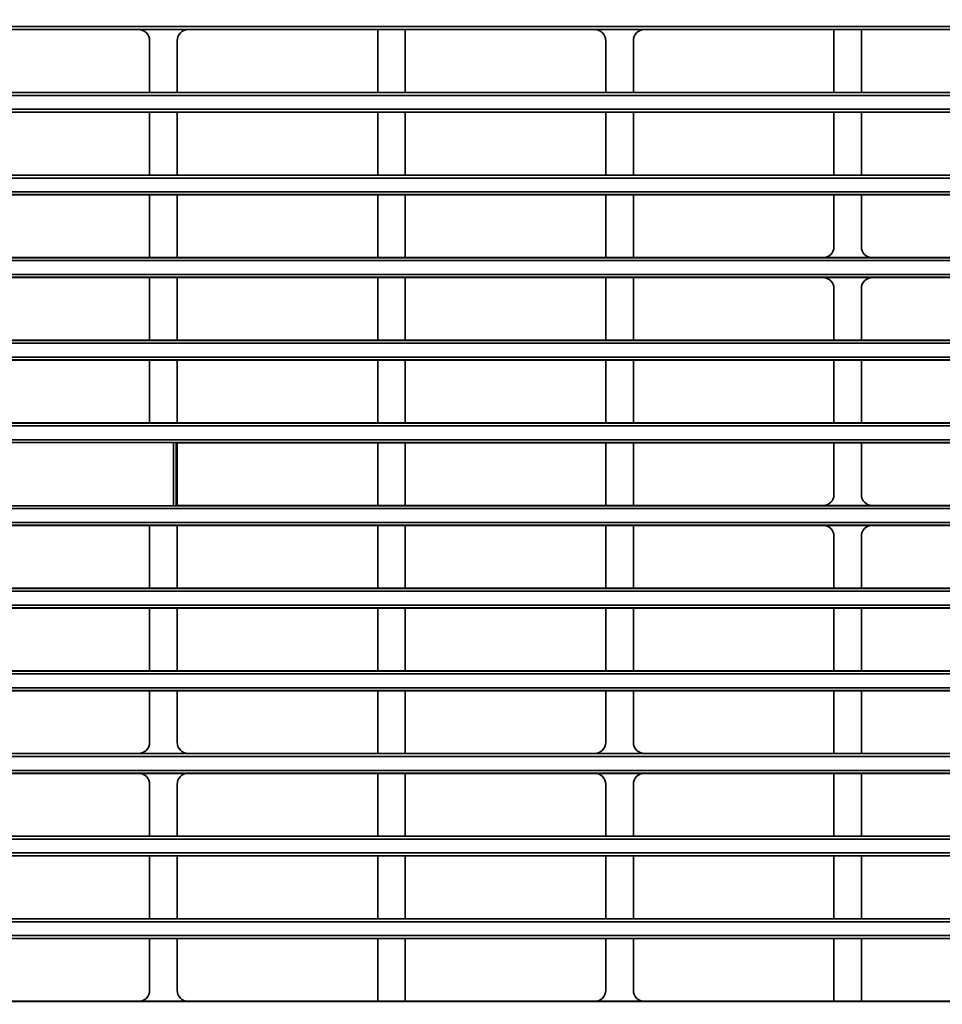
# Model space of a CAD drawing. Header units: millimetres. Extents: x 0 to 1118, y 0 to 864.
# Tile 75 of 250: x 182 to 203, y 460 to 482. Entities that reach past the tile are written whole.
import ezdxf

# ---------------------------------------------------------------- set-up
doc = ezdxf.new("R2010")
doc.units = ezdxf.units.MM
doc.styles.add('SLDTEXTSTYLE0', font='TXT', dxfattribs={"width": 0.605})
doc.dimstyles.new('SLDDIMSTYLE3', dxfattribs={"dimtxt": 4.233333, "dimasz": 4.572, "dimexe": 0, "dimexo": 0.0625, "dimgap": 1.058333, "dimtad": 0, "dimtih": 1, "dimtoh": 1, "dimdec": 1, "dimlfac": 4, "dimrnd": 1e-09, "dimzin": 4, "dimdsep": 46, "dimtxsty": 'SLDTEXTSTYLE0', "dimsah": 1, "dimcen": 0.09, "dimadec": 0, "dimazin": 1, "dimtfac": 1, "dimtofl": 0, "dimtmove": 0, "dimatfit": 3, "dimfxl": 1, "dimfrac": 2, "dimtolj": 1, "dimtzin": 12, "dimarcsym": 0})

# ---------------------------------------------------------------- blocks, each defined once
blk = doc.blocks.new('_D_12')
at = {"color": 7, "linetype": 'Continuous', "lineweight": 0}
for p, q in [((156.168, 534.567), (154.713, 534.567)), ((154.713, 534.567), (154.713, 528.07)), ((167.486, 534.567), (168.942, 534.567)), ((168.942, 534.567), (168.942, 528.07)), ((77.298, 503.387), (77.298, 532.919)), ((231.805, 451.829), (231.805, 532.919)), ((77.298, 531.319), (137.737, 531.319)), ((231.805, 531.319), (171.366, 531.319)), ((154.713, 528.07), (156.168, 528.07)), ((168.942, 528.07), (167.486, 528.07))]:
    blk.add_line(p, q, dxfattribs=at)
at = {"color": 7, "linetype": 'Continuous', "lineweight": 18}
for points in [[(77.298, 531.319), (81.87, 530.557), (81.87, 532.081)], [(231.805, 531.319), (227.233, 532.081), (227.233, 530.557)]]:
    blk.add_solid(points, dxfattribs=at)
at = {"color": 7, "linetype": 'Continuous', "lineweight": 18, "char_height": 4.2333, "attachment_point": 1, "style": 'SLDTEXTSTYLE0'}
for s, insert in [('618.0', (138.706, 533.527)), ('24.3', (156.168, 533.527))]:
    blk.add_mtext(s, dxfattribs=dict(at, insert=insert))

msp = doc.modelspace()

# ---------------------------------------------------------------- linework, layer by layer
at = {"color": 7, "linetype": 'Continuous', "lineweight": 35}
for p, q in [((86.393, 481.866), (211.095, 481.866)), ((211.095, 481.804), (86.393, 481.804)), ((184.406, 481.798), (180.106, 481.798)), ((184.406, 481.798), (185.531, 481.798)), ((189.831, 481.798), (185.531, 481.798)), ((189.831, 481.798), (190.456, 481.798)), ((189.831, 480.375), (189.831, 481.798)), ((194.756, 481.798), (190.456, 481.798)), ((190.456, 480.375), (190.456, 481.798)), ((194.756, 481.798), (195.881, 481.798)), ((200.181, 481.798), (195.881, 481.798)), ((200.181, 481.798), (200.806, 481.798)), ((200.181, 480.375), (200.181, 481.798)), ((205.106, 481.798), (200.806, 481.798)), ((200.806, 480.375), (200.806, 481.798)), ((184.656, 480.375), (184.656, 481.549)), ((185.281, 480.375), (185.281, 481.549)), ((195.006, 480.375), (195.006, 481.549)), ((195.631, 480.375), (195.631, 481.549)), ((86.393, 480.37), (211.095, 480.37)), ((180.106, 480.375), (184.656, 480.375)), ((185.281, 480.375), (184.656, 480.375)), ((185.281, 480.375), (189.831, 480.375)), ((190.456, 480.375), (189.831, 480.375)), ((190.456, 480.375), (195.006, 480.375)), ((195.631, 480.375), (195.006, 480.375)), ((195.631, 480.375), (200.181, 480.375)), ((200.806, 480.375), (200.181, 480.375)), ((200.806, 480.375), (205.356, 480.375)), ((211.095, 480.307), (86.393, 480.307)), ((86.393, 479.991), (211.095, 479.991)), ((211.095, 479.929), (86.393, 479.929)), ((184.656, 479.923), (180.106, 479.923)), ((184.656, 479.923), (185.281, 479.923)), ((184.656, 478.5), (184.656, 479.923)), ((189.831, 479.923), (185.281, 479.923)), ((185.281, 478.5), (185.281, 479.923)), ((189.831, 479.923), (190.456, 479.923)), ((189.831, 478.5), (189.831, 479.923)), ((195.006, 479.923), (190.456, 479.923)), ((190.456, 478.5), (190.456, 479.923)), ((195.006, 479.923), (195.631, 479.923)), ((195.006, 478.5), (195.006, 479.923)), ((200.181, 479.923), (195.631, 479.923)), ((195.631, 478.5), (195.631, 479.923)), ((200.181, 479.923), (200.806, 479.923)), ((200.181, 478.5), (200.181, 479.923)), ((205.356, 479.923), (200.806, 479.923)), ((200.806, 478.5), (200.806, 479.923)), ((86.393, 478.495), (211.095, 478.495)), ((211.095, 478.432), (86.393, 478.432)), ((180.106, 478.5), (184.656, 478.5)), ((185.281, 478.5), (184.656, 478.5)), ((185.281, 478.5), (189.831, 478.5)), ((190.456, 478.5), (189.831, 478.5)), ((190.456, 478.5), (195.006, 478.5)), ((195.631, 478.5), (195.006, 478.5)), ((195.631, 478.5), (200.181, 478.5)), ((200.806, 478.5), (200.181, 478.5)), ((200.806, 478.5), (205.356, 478.5)), ((86.393, 478.116), (211.095, 478.116)), ((211.095, 478.054), (86.393, 478.054)), ((184.656, 478.048), (180.106, 478.048)), ((184.656, 478.048), (185.281, 478.048)), ((184.656, 476.625), (184.656, 478.048)), ((189.831, 478.048), (185.281, 478.048)), ((185.281, 476.625), (185.281, 478.048)), ((189.831, 478.048), (190.456, 478.048)), ((189.831, 476.625), (189.831, 478.048)), ((195.006, 478.048), (190.456, 478.048)), ((190.456, 476.625), (190.456, 478.048)), ((195.006, 478.048), (195.631, 478.048)), ((195.006, 476.625), (195.006, 478.048)), ((200.181, 478.048), (195.631, 478.048)), ((195.631, 476.625), (195.631, 478.048)), ((200.181, 478.048), (200.806, 478.048)), ((200.181, 476.875), (200.181, 478.048)), ((205.356, 478.048), (200.806, 478.048)), ((200.806, 476.875), (200.806, 478.048)), ((86.393, 476.62), (211.095, 476.62)), ((180.356, 476.625), (184.656, 476.625)), ((185.281, 476.625), (184.656, 476.625)), ((185.281, 476.625), (189.831, 476.625)), ((190.456, 476.625), (189.831, 476.625)), ((190.456, 476.625), (195.006, 476.625)), ((195.631, 476.625), (195.006, 476.625)), ((195.631, 476.625), (199.931, 476.625)), ((201.056, 476.625), (199.931, 476.625)), ((201.056, 476.625), (205.106, 476.625)), ((211.095, 476.557), (86.393, 476.557)), ((86.393, 476.241), (211.095, 476.241)), ((211.095, 476.179), (86.393, 476.179)), ((184.656, 476.173), (180.356, 476.173)), ((184.656, 476.173), (185.281, 476.173)), ((184.656, 474.75), (184.656, 476.173)), ((189.831, 476.173), (185.281, 476.173)), ((185.281, 474.75), (185.281, 476.173)), ((189.831, 476.173), (190.456, 476.173)), ((189.831, 474.75), (189.831, 476.173)), ((195.006, 476.173), (190.456, 476.173)), ((190.456, 474.75), (190.456, 476.173)), ((195.006, 476.173), (195.631, 476.173)), ((195.006, 474.75), (195.006, 476.173)), ((199.931, 476.173), (195.631, 476.173)), ((195.631, 474.75), (195.631, 476.173)), ((199.931, 476.173), (201.056, 476.173)), ((205.106, 476.173), (201.056, 476.173)), ((200.181, 474.75), (200.181, 475.924)), ((200.806, 474.75), (200.806, 475.924)), ((86.393, 474.745), (211.095, 474.745)), ((211.095, 474.682), (86.393, 474.682)), ((180.106, 474.75), (184.656, 474.75)), ((185.281, 474.75), (184.656, 474.75)), ((185.281, 474.75), (189.831, 474.75)), ((190.456, 474.75), (189.831, 474.75)), ((190.456, 474.75), (195.006, 474.75)), ((195.631, 474.75), (195.006, 474.75)), ((195.631, 474.75), (200.181, 474.75)), ((200.806, 474.75), (200.181, 474.75)), ((200.806, 474.75), (205.356, 474.75)), ((86.393, 474.366), (211.095, 474.366)), ((211.095, 474.304), (86.393, 474.304)), ((184.656, 474.298), (180.106, 474.298)), ((184.656, 474.298), (185.281, 474.298)), ((184.656, 472.875), (184.656, 474.298)), ((189.831, 474.298), (185.281, 474.298)), ((185.281, 472.875), (185.281, 474.298)), ((189.831, 474.298), (190.456, 474.298)), ((189.831, 472.875), (189.831, 474.298)), ((195.006, 474.298), (190.456, 474.298)), ((190.456, 472.875), (190.456, 474.298)), ((195.006, 474.298), (195.631, 474.298)), ((195.006, 472.875), (195.006, 474.298)), ((200.181, 474.298), (195.631, 474.298)), ((195.631, 472.875), (195.631, 474.298)), ((200.181, 474.298), (200.806, 474.298)), ((200.181, 472.875), (200.181, 474.298)), ((205.356, 474.298), (200.806, 474.298)), ((200.806, 472.875), (200.806, 474.298)), ((86.393, 472.87), (211.095, 472.87)), ((211.095, 472.807), (86.393, 472.807)), ((180.106, 472.875), (184.656, 472.875)), ((185.281, 472.875), (184.656, 472.875)), ((185.281, 472.875), (189.831, 472.875)), ((190.456, 472.875), (189.831, 472.875)), ((190.456, 472.875), (195.006, 472.875)), ((195.631, 472.875), (195.006, 472.875)), ((195.631, 472.875), (200.181, 472.875)), ((200.806, 472.875), (200.181, 472.875)), ((200.806, 472.875), (205.356, 472.875)), ((86.393, 472.491), (211.095, 472.491)), ((211.095, 472.429), (86.393, 472.429)), ((185.196, 472.428), (179.567, 472.428)), ((185.196, 470.996), (185.196, 472.428)), ((185.258, 472.427), (185.281, 472.423)), ((185.258, 472.427), (185.258, 470.996)), ((189.831, 472.423), (185.281, 472.423)), ((185.281, 471), (185.281, 472.423)), ((189.831, 472.423), (190.456, 472.423)), ((189.831, 471), (189.831, 472.423)), ((195.006, 472.423), (190.456, 472.423)), ((190.456, 471), (190.456, 472.423)), ((195.006, 472.423), (195.631, 472.423)), ((195.006, 471), (195.006, 472.423)), ((200.181, 472.423), (195.631, 472.423)), ((195.631, 471), (195.631, 472.423)), ((200.181, 472.423), (200.806, 472.423)), ((200.181, 471.25), (200.181, 472.423)), ((205.356, 472.423), (200.806, 472.423)), ((200.806, 471.25), (200.806, 472.423)), ((86.393, 470.995), (211.095, 470.995)), ((179.567, 470.996), (185.196, 470.996)), ((185.281, 471), (185.258, 470.996)), ((185.281, 471), (189.831, 471)), ((190.456, 471), (189.831, 471)), ((190.456, 471), (195.006, 471)), ((195.631, 471), (195.006, 471)), ((195.631, 471), (199.931, 471)), ((201.056, 471), (199.931, 471)), ((201.056, 471), (205.106, 471)), ((211.095, 470.932), (86.393, 470.932)), ((86.393, 470.616), (211.095, 470.616)), ((211.095, 470.554), (86.393, 470.554)), ((184.656, 470.548), (180.356, 470.548)), ((184.656, 470.548), (185.281, 470.548)), ((184.656, 469.125), (184.656, 470.548)), ((189.831, 470.548), (185.281, 470.548)), ((185.281, 469.125), (185.281, 470.548)), ((189.831, 470.548), (190.456, 470.548)), ((189.831, 469.125), (189.831, 470.548)), ((195.006, 470.548), (190.456, 470.548)), ((190.456, 469.125), (190.456, 470.548)), ((195.006, 470.548), (195.631, 470.548)), ((195.006, 469.125), (195.006, 470.548)), ((199.931, 470.548), (195.631, 470.548)), ((195.631, 469.125), (195.631, 470.548)), ((199.931, 470.548), (201.056, 470.548)), ((205.106, 470.548), (201.056, 470.548)), ((200.181, 469.125), (200.181, 470.299)), ((200.806, 469.125), (200.806, 470.299)), ((86.393, 469.12), (211.095, 469.12)), ((211.095, 469.057), (86.393, 469.057)), ((180.106, 469.125), (184.656, 469.125)), ((185.281, 469.125), (184.656, 469.125)), ((185.281, 469.125), (189.831, 469.125)), ((190.456, 469.125), (189.831, 469.125)), ((190.456, 469.125), (195.006, 469.125)), ((195.631, 469.125), (195.006, 469.125)), ((195.631, 469.125), (200.181, 469.125)), ((200.806, 469.125), (200.181, 469.125)), ((200.806, 469.125), (205.356, 469.125)), ((86.393, 468.741), (211.095, 468.741)), ((211.095, 468.679), (86.393, 468.679)), ((184.656, 468.673), (180.106, 468.673)), ((184.656, 468.673), (185.281, 468.673)), ((184.656, 467.25), (184.656, 468.673)), ((189.831, 468.673), (185.281, 468.673)), ((185.281, 467.25), (185.281, 468.673)), ((189.831, 468.673), (190.456, 468.673)), ((189.831, 467.25), (189.831, 468.673)), ((195.006, 468.673), (190.456, 468.673)), ((190.456, 467.25), (190.456, 468.673)), ((195.006, 468.673), (195.631, 468.673)), ((195.006, 467.25), (195.006, 468.673)), ((200.181, 468.673), (195.631, 468.673)), ((195.631, 467.25), (195.631, 468.673)), ((200.181, 468.673), (200.806, 468.673)), ((200.181, 467.25), (200.181, 468.673)), ((205.356, 468.673), (200.806, 468.673)), ((200.806, 467.25), (200.806, 468.673)), ((86.393, 467.245), (211.095, 467.245)), ((211.095, 467.182), (86.393, 467.182)), ((180.106, 467.25), (184.656, 467.25)), ((185.281, 467.25), (184.656, 467.25)), ((185.281, 467.25), (189.831, 467.25)), ((190.456, 467.25), (189.831, 467.25)), ((190.456, 467.25), (195.006, 467.25)), ((195.631, 467.25), (195.006, 467.25)), ((195.631, 467.25), (200.181, 467.25)), ((200.806, 467.25), (200.181, 467.25)), ((200.806, 467.25), (205.356, 467.25)), ((86.393, 466.866), (211.095, 466.866)), ((211.095, 466.804), (86.393, 466.804)), ((184.656, 466.798), (180.106, 466.798)), ((184.656, 466.798), (185.281, 466.798)), ((184.656, 465.625), (184.656, 466.798)), ((189.831, 466.798), (185.281, 466.798)), ((185.281, 465.625), (185.281, 466.798)), ((189.831, 466.798), (190.456, 466.798)), ((189.831, 465.375), (189.831, 466.798)), ((195.006, 466.798), (190.456, 466.798)), ((190.456, 465.375), (190.456, 466.798)), ((195.006, 466.798), (195.631, 466.798)), ((195.006, 465.625), (195.006, 466.798)), ((200.181, 466.798), (195.631, 466.798)), ((195.631, 465.625), (195.631, 466.798)), ((200.181, 466.798), (200.806, 466.798)), ((200.181, 465.375), (200.181, 466.798)), ((205.356, 466.798), (200.806, 466.798)), ((200.806, 465.375), (200.806, 466.798)), ((86.393, 465.37), (211.095, 465.37)), ((211.095, 465.307), (86.393, 465.307)), ((180.106, 465.375), (184.406, 465.375)), ((185.531, 465.375), (184.406, 465.375)), ((185.531, 465.375), (189.831, 465.375)), ((190.456, 465.375), (189.831, 465.375)), ((190.456, 465.375), (194.756, 465.375)), ((195.881, 465.375), (194.756, 465.375)), ((195.881, 465.375), (200.181, 465.375)), ((200.806, 465.375), (200.181, 465.375)), ((200.806, 465.375), (205.106, 465.375)), ((86.393, 464.991), (211.095, 464.991)), ((211.095, 464.929), (86.393, 464.929)), ((184.406, 464.923), (180.106, 464.923)), ((184.406, 464.923), (185.531, 464.923)), ((189.831, 464.923), (185.531, 464.923)), ((189.831, 464.923), (190.456, 464.923)), ((189.831, 463.5), (189.831, 464.923)), ((194.756, 464.923), (190.456, 464.923)), ((190.456, 463.5), (190.456, 464.923)), ((194.756, 464.923), (195.881, 464.923)), ((200.181, 464.923), (195.881, 464.923)), ((200.181, 464.923), (200.806, 464.923)), ((200.181, 463.5), (200.181, 464.923)), ((205.106, 464.923), (200.806, 464.923)), ((200.806, 463.5), (200.806, 464.923)), ((184.656, 463.5), (184.656, 464.674)), ((185.281, 463.5), (185.281, 464.674)), ((195.006, 463.5), (195.006, 464.674)), ((195.631, 463.5), (195.631, 464.674)), ((86.393, 463.495), (211.095, 463.495)), ((211.095, 463.432), (86.393, 463.432)), ((180.106, 463.5), (184.656, 463.5)), ((185.281, 463.5), (184.656, 463.5)), ((185.281, 463.5), (189.831, 463.5)), ((190.456, 463.5), (189.831, 463.5)), ((190.456, 463.5), (195.006, 463.5)), ((195.631, 463.5), (195.006, 463.5)), ((195.631, 463.5), (200.181, 463.5)), ((200.806, 463.5), (200.181, 463.5)), ((200.806, 463.5), (205.356, 463.5)), ((86.393, 463.116), (211.095, 463.116)), ((211.095, 463.054), (86.393, 463.054)), ((184.656, 463.048), (180.106, 463.048)), ((184.656, 463.048), (185.281, 463.048)), ((184.656, 461.625), (184.656, 463.048)), ((189.831, 463.048), (185.281, 463.048)), ((185.281, 461.625), (185.281, 463.048)), ((189.831, 463.048), (190.456, 463.048)), ((189.831, 461.625), (189.831, 463.048)), ((195.006, 463.048), (190.456, 463.048)), ((190.456, 461.625), (190.456, 463.048)), ((195.006, 463.048), (195.631, 463.048)), ((195.006, 461.625), (195.006, 463.048)), ((200.181, 463.048), (195.631, 463.048)), ((195.631, 461.625), (195.631, 463.048)), ((200.181, 463.048), (200.806, 463.048)), ((200.181, 461.625), (200.181, 463.048)), ((205.356, 463.048), (200.806, 463.048)), ((200.806, 461.625), (200.806, 463.048)), ((86.393, 461.62), (211.095, 461.62)), ((180.106, 461.625), (184.656, 461.625)), ((185.281, 461.625), (184.656, 461.625)), ((185.281, 461.625), (189.831, 461.625)), ((190.456, 461.625), (189.831, 461.625)), ((190.456, 461.625), (195.006, 461.625)), ((195.631, 461.625), (195.006, 461.625)), ((195.631, 461.625), (200.181, 461.625)), ((200.806, 461.625), (200.181, 461.625)), ((200.806, 461.625), (205.356, 461.625)), ((211.095, 461.557), (86.393, 461.557)), ((86.393, 461.241), (211.095, 461.241)), ((211.095, 461.179), (86.393, 461.179)), ((184.656, 461.173), (180.106, 461.173)), ((184.656, 461.173), (185.281, 461.173)), ((184.656, 460), (184.656, 461.173)), ((189.831, 461.173), (185.281, 461.173)), ((185.281, 460), (185.281, 461.173)), ((189.831, 461.173), (190.456, 461.173)), ((189.831, 459.75), (189.831, 461.173)), ((195.006, 461.173), (190.456, 461.173)), ((190.456, 459.75), (190.456, 461.173)), ((195.006, 461.173), (195.631, 461.173)), ((195.006, 460), (195.006, 461.173)), ((200.181, 461.173), (195.631, 461.173)), ((195.631, 460), (195.631, 461.173)), ((200.181, 461.173), (200.806, 461.173)), ((200.181, 459.75), (200.181, 461.173)), ((205.356, 461.173), (200.806, 461.173)), ((200.806, 459.75), (200.806, 461.173)), ((86.393, 459.745), (211.095, 459.745)), ((180.106, 459.75), (184.406, 459.75)), ((185.531, 459.75), (184.406, 459.75)), ((185.531, 459.75), (189.831, 459.75)), ((190.456, 459.75), (189.831, 459.75)), ((190.456, 459.75), (194.756, 459.75)), ((195.881, 459.75), (194.756, 459.75)), ((195.881, 459.75), (200.181, 459.75)), ((200.806, 459.75), (200.181, 459.75)), ((200.806, 459.75), (205.106, 459.75))]:
    msp.add_line(p, q, dxfattribs=at)
for centre, major_axis, ratio, start_param, end_param in [((184.406, 481.548), (0.177, 0.177), 0.999695, 5.497939, 7.068431), ((185.531, 481.548), (-0.177, 0.177), 0.999695, 5.497939, 7.068431), ((194.756, 481.548), (0.177, 0.177), 0.999695, 5.497939, 7.068431), ((195.881, 481.548), (-0.177, 0.177), 0.999695, 5.497939, 7.068431), ((199.931, 476.875), (-0.177, 0.177), 0.999695, 2.356347, 3.926839), ((201.056, 476.875), (0.177, 0.177), 0.999695, 2.356347, 3.926839), ((199.931, 475.923), (0.177, 0.177), 0.999695, 5.497939, 7.068431), ((201.056, 475.923), (-0.177, 0.177), 0.999695, 5.497939, 7.068431), ((185.196, 472.427), (0.0625, 0), 0.008727, 0.05236, 1.570796), ((199.931, 471.25), (-0.177, 0.177), 0.999695, 2.356347, 3.926839), ((201.056, 471.25), (0.177, 0.177), 0.999695, 2.356347, 3.926839), ((185.196, 470.996), (0.0625, 0), 0.008727, 4.712389, 6.230825), ((199.931, 470.298), (0.177, 0.177), 0.999695, 5.497939, 7.068431), ((201.056, 470.298), (-0.177, 0.177), 0.999695, 5.497939, 7.068431), ((184.406, 465.625), (-0.177, 0.177), 0.999695, 2.356347, 3.926839), ((185.531, 465.625), (0.177, 0.177), 0.999695, 2.356347, 3.926839), ((194.756, 465.625), (-0.177, 0.177), 0.999695, 2.356347, 3.926839), ((195.881, 465.625), (0.177, 0.177), 0.999695, 2.356347, 3.926839), ((184.406, 464.673), (0.177, 0.177), 0.999695, 5.497939, 7.068431), ((185.531, 464.673), (-0.177, 0.177), 0.999695, 5.497939, 7.068431), ((194.756, 464.673), (0.177, 0.177), 0.999695, 5.497939, 7.068431), ((195.881, 464.673), (-0.177, 0.177), 0.999695, 5.497939, 7.068431), ((184.406, 460), (-0.177, 0.177), 0.999695, 2.356347, 3.926839), ((185.531, 460), (0.177, 0.177), 0.999695, 2.356347, 3.926839), ((194.756, 460), (-0.177, 0.177), 0.999695, 2.356347, 3.926839), ((195.881, 460), (0.177, 0.177), 0.999695, 2.356347, 3.926839)]:
    msp.add_ellipse(centre, major_axis=major_axis, ratio=ratio, start_param=start_param, end_param=end_param, dxfattribs=at)

# ---------------------------------------------------------------- dimensions: what is measured, and where the dimension line sits
at = {"color": 7, "linetype": 'Continuous', "lineweight": 18}
dim = msp.add_linear_dim(base=(231.805, 531.319), p1=(77.298, 501.787), p2=(231.805, 450.229), dimstyle='SLDDIMSTYLE3', dxfattribs=at)
dim.commit()
dim.dimension.update_dxf_attribs({"geometry": '_D_12', "text_midpoint": (154.551, 531.319), "dimtype": 160})

doc.saveas('drawing.dxf')
